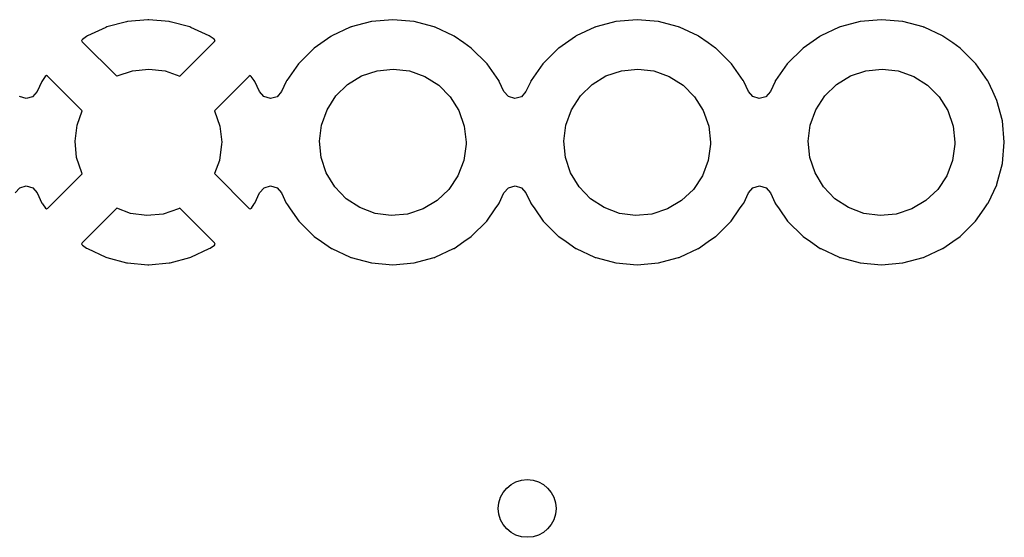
# Model space of a CAD drawing. Extents: x 2.72 to 6.23, y -5.23 to -2.47.
# Tile 16 of 18: x 5.31 to 5.72, y -3.25 to -3.03. Entities that reach past the tile are written whole.
import ezdxf

# ---------------------------------------------------------------- set-up
doc = ezdxf.new("R2010")
doc.units = 0
doc.header["$MEASUREMENT"] = 0
doc.layers.add('BLACK', color=7, linetype='CONTINUOUS')

msp = doc.modelspace()

# ---------------------------------------------------------------- linework, layer by layer
at = {"layer": 'BLACK', "linetype": 'CONTINUOUS'}
for p, q in [((5.35608, -3.03563), (5.34804, -3.03778)), ((5.3565, -3.03555), (5.35608, -3.03563)), ((5.36478, -3.03483), (5.3565, -3.03555)), ((5.36522, -3.03483), (5.36478, -3.03483)), ((5.3735, -3.03555), (5.36522, -3.03483)), ((5.37392, -3.03563), (5.3735, -3.03555)), ((5.38196, -3.03778), (5.37392, -3.03563)), ((5.45063, -3.03707), (5.44804, -3.03776)), ((5.45628, -3.03555), (5.45063, -3.03707)), ((5.465, -3.03479), (5.45628, -3.03555)), ((5.47372, -3.03555), (5.465, -3.03479)), ((5.47937, -3.03707), (5.47372, -3.03555)), ((5.48196, -3.03776), (5.47937, -3.03707)), ((5.55063, -3.03707), (5.54804, -3.03776)), ((5.55628, -3.03555), (5.55063, -3.03707)), ((5.565, -3.03479), (5.55628, -3.03555)), ((5.57372, -3.03555), (5.565, -3.03479)), ((5.57937, -3.03707), (5.57372, -3.03555)), ((5.58196, -3.03776), (5.57937, -3.03707)), ((5.65063, -3.03707), (5.64804, -3.03776)), ((5.65628, -3.03555), (5.65063, -3.03707)), ((5.665, -3.03479), (5.65628, -3.03555)), ((5.67372, -3.03555), (5.665, -3.03479)), ((5.67937, -3.03707), (5.67372, -3.03555)), ((5.68196, -3.03776), (5.67937, -3.03707)), ((5.3401, -3.04144), (5.33973, -3.04166)), ((5.34764, -3.03793), (5.3401, -3.04144)), ((5.34804, -3.03778), (5.34764, -3.03793)), ((5.38236, -3.03793), (5.38196, -3.03778)), ((5.3899, -3.04144), (5.38236, -3.03793)), ((5.39027, -3.04166), (5.3899, -3.04144)), ((5.43989, -3.04152), (5.43972, -3.04164)), ((5.44009, -3.04142), (5.43989, -3.04152)), ((5.44763, -3.03791), (5.44009, -3.04142)), ((5.44009, -3.04142), (5.44009, -3.04142)), ((5.44783, -3.03782), (5.44763, -3.03791)), ((5.44763, -3.03791), (5.44763, -3.03791)), ((5.44804, -3.03776), (5.44783, -3.03782)), ((5.44804, -3.03776), (5.44804, -3.03776)), ((5.48217, -3.03782), (5.48196, -3.03776)), ((5.48196, -3.03776), (5.48196, -3.03776)), ((5.48237, -3.03791), (5.48217, -3.03782)), ((5.48991, -3.04142), (5.48237, -3.03791)), ((5.48237, -3.03791), (5.48237, -3.03791)), ((5.49011, -3.04152), (5.48991, -3.04142)), ((5.48991, -3.04142), (5.48991, -3.04142)), ((5.49411, -3.04432), (5.49011, -3.04152)), ((5.53989, -3.04152), (5.53972, -3.04164)), ((5.54009, -3.04142), (5.53989, -3.04152)), ((5.54763, -3.03791), (5.54009, -3.04142)), ((5.54009, -3.04142), (5.54009, -3.04142)), ((5.54783, -3.03782), (5.54763, -3.03791)), ((5.54763, -3.03791), (5.54763, -3.03791)), ((5.54804, -3.03776), (5.54783, -3.03782)), ((5.54804, -3.03776), (5.54804, -3.03776)), ((5.58217, -3.03782), (5.58196, -3.03776)), ((5.58196, -3.03776), (5.58196, -3.03776)), ((5.58237, -3.03791), (5.58217, -3.03782)), ((5.58991, -3.04142), (5.58237, -3.03791)), ((5.58237, -3.03791), (5.58237, -3.03791)), ((5.59011, -3.04152), (5.58991, -3.04142)), ((5.58991, -3.04142), (5.58991, -3.04142)), ((5.59411, -3.04432), (5.59011, -3.04152)), ((5.63989, -3.04152), (5.63972, -3.04164)), ((5.64009, -3.04142), (5.63989, -3.04152)), ((5.64763, -3.03791), (5.64009, -3.04142)), ((5.64009, -3.04142), (5.64009, -3.04142)), ((5.64783, -3.03782), (5.64763, -3.03791)), ((5.64763, -3.03791), (5.64763, -3.03791)), ((5.64804, -3.03776), (5.64783, -3.03782)), ((5.64804, -3.03776), (5.64804, -3.03776)), ((5.68217, -3.03782), (5.68196, -3.03776)), ((5.68196, -3.03776), (5.68196, -3.03776)), ((5.68237, -3.03791), (5.68217, -3.03782)), ((5.68991, -3.04142), (5.68237, -3.03791)), ((5.68237, -3.03791), (5.68237, -3.03791)), ((5.69011, -3.04152), (5.68991, -3.04142)), ((5.68991, -3.04142), (5.68991, -3.04142)), ((5.69411, -3.04432), (5.69011, -3.04152)), ((5.338, -3.04287), (5.33767, -3.04328)), ((5.33767, -3.04328), (5.33795, -3.04381)), ((5.33795, -3.04381), (5.35208, -3.05794)), ((5.33973, -3.04166), (5.338, -3.04287)), ((5.37791, -3.05795), (5.39208, -3.04378)), ((5.39197, -3.04284), (5.39027, -3.04166)), ((5.39233, -3.04332), (5.39197, -3.04284)), ((5.39208, -3.04378), (5.39233, -3.04332)), ((5.43972, -3.04164), (5.4329, -3.04641)), ((5.43972, -3.04164), (5.43972, -3.04164)), ((5.4971, -3.04641), (5.49411, -3.04432)), ((5.53972, -3.04164), (5.5329, -3.04641)), ((5.53972, -3.04164), (5.53972, -3.04164)), ((5.5971, -3.04641), (5.59411, -3.04432)), ((5.63972, -3.04164), (5.6329, -3.04641)), ((5.63972, -3.04164), (5.63972, -3.04164)), ((5.6971, -3.04641), (5.69411, -3.04432)), ((5.43273, -3.04654), (5.42654, -3.05273)), ((5.4329, -3.04641), (5.43273, -3.04654)), ((5.4329, -3.04641), (5.4329, -3.04641)), ((5.49727, -3.04654), (5.4971, -3.04641)), ((5.4971, -3.04641), (5.4971, -3.04641)), ((5.50346, -3.05273), (5.49727, -3.04654)), ((5.53273, -3.04654), (5.52654, -3.05273)), ((5.5329, -3.04641), (5.53273, -3.04654)), ((5.5329, -3.04641), (5.5329, -3.04641)), ((5.59727, -3.04654), (5.5971, -3.04641)), ((5.5971, -3.04641), (5.5971, -3.04641)), ((5.60346, -3.05273), (5.59727, -3.04654)), ((5.63273, -3.04654), (5.62654, -3.05273)), ((5.6329, -3.04641), (5.63273, -3.04654)), ((5.6329, -3.04641), (5.6329, -3.04641)), ((5.69727, -3.04654), (5.6971, -3.04641)), ((5.6971, -3.04641), (5.6971, -3.04641)), ((5.70346, -3.05273), (5.69727, -3.04654)), ((5.42641, -3.0529), (5.42164, -3.05972)), ((5.42654, -3.05273), (5.42641, -3.0529)), ((5.42641, -3.0529), (5.42641, -3.0529)), ((5.50359, -3.0529), (5.50346, -3.05273)), ((5.50836, -3.05972), (5.50359, -3.0529)), ((5.50359, -3.0529), (5.50359, -3.0529)), ((5.52641, -3.0529), (5.52164, -3.05972)), ((5.52654, -3.05273), (5.52641, -3.0529)), ((5.52641, -3.0529), (5.52641, -3.0529)), ((5.60359, -3.0529), (5.60346, -3.05273)), ((5.60836, -3.05972), (5.60359, -3.0529)), ((5.60359, -3.0529), (5.60359, -3.0529)), ((5.62641, -3.0529), (5.62164, -3.05972)), ((5.62654, -3.05273), (5.62641, -3.0529)), ((5.62641, -3.0529), (5.62641, -3.0529)), ((5.70359, -3.0529), (5.70346, -3.05273)), ((5.70836, -3.05972), (5.70359, -3.0529)), ((5.70359, -3.0529), (5.70359, -3.0529)), ((5.35223, -3.05786), (5.35856, -3.0557)), ((5.35856, -3.0557), (5.36521, -3.055)), ((5.36521, -3.055), (5.37185, -3.05579)), ((5.37185, -3.05579), (5.37791, -3.05795)), ((5.45223, -3.05786), (5.45856, -3.0557)), ((5.45856, -3.0557), (5.46521, -3.055)), ((5.46521, -3.055), (5.47185, -3.05579)), ((5.47185, -3.05579), (5.47815, -3.05804)), ((5.55223, -3.05786), (5.55856, -3.0557)), ((5.55856, -3.0557), (5.56521, -3.055)), ((5.56521, -3.055), (5.57185, -3.05579)), ((5.57185, -3.05579), (5.57815, -3.05804)), ((5.65223, -3.05786), (5.65856, -3.0557)), ((5.65856, -3.0557), (5.66521, -3.055)), ((5.66521, -3.055), (5.67185, -3.05579)), ((5.67185, -3.05579), (5.67815, -3.05804)), ((5.32144, -3.0601), (5.31951, -3.06425)), ((5.32166, -3.05973), (5.32144, -3.0601)), ((5.32284, -3.05803), (5.32166, -3.05973)), ((5.32332, -3.05767), (5.32284, -3.05803)), ((5.32378, -3.05792), (5.32332, -3.05767)), ((5.33797, -3.07211), (5.32378, -3.05792)), ((5.35208, -3.05794), (5.35223, -3.05786)), ((5.40619, -3.05795), (5.39207, -3.07207)), ((5.40672, -3.05767), (5.40619, -3.05795)), ((5.40713, -3.058), (5.40672, -3.05767)), ((5.40834, -3.05973), (5.40713, -3.058)), ((5.40856, -3.0601), (5.40834, -3.05973)), ((5.41049, -3.06425), (5.40856, -3.0601)), ((5.42142, -3.06009), (5.41948, -3.06425)), ((5.42152, -3.05989), (5.42142, -3.06009)), ((5.42142, -3.06009), (5.42142, -3.06009)), ((5.42164, -3.05972), (5.42152, -3.05989)), ((5.44175, -3.06604), (5.44653, -3.06136)), ((5.44653, -3.06136), (5.45223, -3.05786)), ((5.47815, -3.05804), (5.4838, -3.06162)), ((5.4838, -3.06162), (5.48851, -3.06637)), ((5.50848, -3.05989), (5.50836, -3.05972)), ((5.50858, -3.06009), (5.50848, -3.05989)), ((5.5105, -3.06423), (5.50858, -3.06009)), ((5.50858, -3.06009), (5.50858, -3.06009)), ((5.52142, -3.06009), (5.5195, -3.06423)), ((5.52152, -3.05989), (5.52142, -3.06009)), ((5.52142, -3.06009), (5.52142, -3.06009)), ((5.52164, -3.05972), (5.52152, -3.05989)), ((5.54175, -3.06604), (5.54653, -3.06136)), ((5.54653, -3.06136), (5.55223, -3.05786)), ((5.57815, -3.05804), (5.5838, -3.06162)), ((5.5838, -3.06162), (5.58851, -3.06637)), ((5.60848, -3.05989), (5.60836, -3.05972)), ((5.60858, -3.06009), (5.60848, -3.05989)), ((5.6105, -3.06423), (5.60858, -3.06009)), ((5.60858, -3.06009), (5.60858, -3.06009)), ((5.62142, -3.06009), (5.6195, -3.06423)), ((5.62152, -3.05989), (5.62142, -3.06009)), ((5.62142, -3.06009), (5.62142, -3.06009)), ((5.62164, -3.05972), (5.62152, -3.05989)), ((5.64175, -3.06604), (5.64653, -3.06136)), ((5.64653, -3.06136), (5.65223, -3.05786)), ((5.67815, -3.05804), (5.6838, -3.06162)), ((5.6838, -3.06162), (5.68851, -3.06637)), ((5.70848, -3.05989), (5.70836, -3.05972)), ((5.70858, -3.06009), (5.70848, -3.05989)), ((5.7105, -3.06423), (5.70858, -3.06009)), ((5.70858, -3.06009), (5.70858, -3.06009)), ((5.31951, -3.06425), (5.31766, -3.06635)), ((5.41227, -3.06631), (5.41049, -3.06425)), ((5.41948, -3.06425), (5.41764, -3.06635)), ((5.51229, -3.06628), (5.5105, -3.06423)), ((5.5195, -3.06423), (5.51765, -3.06633)), ((5.61229, -3.06628), (5.6105, -3.06423)), ((5.6195, -3.06423), (5.61765, -3.06633)), ((5.71218, -3.06783), (5.7105, -3.06423)), ((5.31497, -3.06711), (5.3123, -3.06631)), ((5.31766, -3.06635), (5.31497, -3.06711)), ((5.41495, -3.06711), (5.41227, -3.06631)), ((5.41764, -3.06635), (5.41495, -3.06711)), ((5.43813, -3.07166), (5.44175, -3.06604)), ((5.48851, -3.06637), (5.49205, -3.07204)), ((5.51496, -3.06709), (5.51229, -3.06628)), ((5.51765, -3.06633), (5.51496, -3.06709)), ((5.53813, -3.07166), (5.54175, -3.06604)), ((5.58851, -3.06637), (5.59205, -3.07204)), ((5.61496, -3.06709), (5.61229, -3.06628)), ((5.61765, -3.06633), (5.61496, -3.06709)), ((5.63813, -3.07166), (5.64175, -3.06604)), ((5.68851, -3.06637), (5.69205, -3.07204)), ((5.71445, -3.07628), (5.71218, -3.06783)), ((5.33584, -3.07795), (5.33797, -3.07211)), ((5.39207, -3.07207), (5.39425, -3.07835)), ((5.43584, -3.07795), (5.43813, -3.07166)), ((5.49205, -3.07204), (5.49425, -3.07835)), ((5.53584, -3.07795), (5.53813, -3.07166)), ((5.59205, -3.07204), (5.59425, -3.07835)), ((5.63584, -3.07795), (5.63813, -3.07166)), ((5.69205, -3.07204), (5.69425, -3.07835)), ((5.71521, -3.085), (5.71445, -3.07628)), ((5.335, -3.08458), (5.33584, -3.07795)), ((5.39425, -3.07835), (5.395, -3.085)), ((5.435, -3.08458), (5.43584, -3.07795)), ((5.49425, -3.07835), (5.495, -3.085)), ((5.535, -3.08458), (5.53584, -3.07795)), ((5.59425, -3.07835), (5.595, -3.085)), ((5.635, -3.08458), (5.63584, -3.07795)), ((5.69425, -3.07835), (5.695, -3.085)), ((5.33566, -3.09124), (5.335, -3.08458)), ((5.39499, -3.08584), (5.39406, -3.09246)), ((5.395, -3.085), (5.39499, -3.08584)), ((5.43566, -3.09124), (5.435, -3.08458)), ((5.49499, -3.08584), (5.49406, -3.09246)), ((5.495, -3.085), (5.49499, -3.08584)), ((5.53566, -3.09124), (5.535, -3.08458)), ((5.59499, -3.08584), (5.59406, -3.09246)), ((5.595, -3.085), (5.59499, -3.08584)), ((5.63566, -3.09124), (5.635, -3.08458)), ((5.69499, -3.08584), (5.69406, -3.09246)), ((5.695, -3.085), (5.69499, -3.08584)), ((5.71445, -3.09372), (5.71521, -3.085)), ((5.33777, -3.09758), (5.33566, -3.09124)), ((5.39406, -3.09246), (5.39201, -3.09786)), ((5.43777, -3.09758), (5.43566, -3.09124)), ((5.49406, -3.09246), (5.49168, -3.09871)), ((5.53777, -3.09758), (5.53566, -3.09124)), ((5.59406, -3.09246), (5.59168, -3.09871)), ((5.63777, -3.09758), (5.63566, -3.09124)), ((5.69406, -3.09246), (5.69168, -3.09871)), ((5.71218, -3.10217), (5.71445, -3.09372)), ((5.32381, -3.11205), (5.33796, -3.0979)), ((5.33796, -3.0979), (5.33777, -3.09758)), ((5.39201, -3.09786), (5.40622, -3.11208)), ((5.44123, -3.1033), (5.43777, -3.09758)), ((5.54123, -3.1033), (5.53777, -3.09758)), ((5.64123, -3.1033), (5.63777, -3.09758)), ((5.49168, -3.09871), (5.48798, -3.10428)), ((5.59168, -3.09871), (5.58798, -3.10428)), ((5.69168, -3.09871), (5.68798, -3.10428)), ((5.31051, -3.10575), (5.31236, -3.10365)), ((5.31236, -3.10365), (5.31505, -3.10289)), ((5.31505, -3.10289), (5.31773, -3.10369)), ((5.31773, -3.10369), (5.31951, -3.10575)), ((5.31951, -3.10575), (5.32144, -3.1099)), ((5.40856, -3.1099), (5.41049, -3.10575)), ((5.41049, -3.10575), (5.41234, -3.10365)), ((5.41234, -3.10365), (5.41503, -3.10289)), ((5.41503, -3.10289), (5.4177, -3.10369)), ((5.4177, -3.10369), (5.41948, -3.10575)), ((5.41948, -3.10575), (5.42142, -3.10991)), ((5.44588, -3.10812), (5.44123, -3.1033)), ((5.48798, -3.10428), (5.48314, -3.1089)), ((5.50858, -3.10991), (5.5105, -3.10577)), ((5.5105, -3.10577), (5.51235, -3.10367)), ((5.51235, -3.10367), (5.51504, -3.10291)), ((5.51504, -3.10291), (5.51771, -3.10372)), ((5.51771, -3.10372), (5.5195, -3.10577)), ((5.5195, -3.10577), (5.52142, -3.10991)), ((5.54588, -3.10812), (5.54123, -3.1033)), ((5.58798, -3.10428), (5.58314, -3.1089)), ((5.60858, -3.10991), (5.6105, -3.10577)), ((5.6105, -3.10577), (5.61235, -3.10367)), ((5.61235, -3.10367), (5.61504, -3.10291)), ((5.61504, -3.10291), (5.61771, -3.10372)), ((5.61771, -3.10372), (5.6195, -3.10577)), ((5.6195, -3.10577), (5.62142, -3.10991)), ((5.64588, -3.10812), (5.64123, -3.1033)), ((5.68798, -3.10428), (5.68314, -3.1089)), ((5.70858, -3.10991), (5.71209, -3.10237)), ((5.71209, -3.10237), (5.71218, -3.10217)), ((5.71209, -3.10237), (5.71209, -3.10237)), ((5.32144, -3.1099), (5.32166, -3.11027)), ((5.40834, -3.11027), (5.40856, -3.1099)), ((5.42142, -3.10991), (5.42142, -3.10991)), ((5.42142, -3.10991), (5.42152, -3.11011)), ((5.45147, -3.11178), (5.44588, -3.10812)), ((5.48314, -3.1089), (5.47739, -3.11232)), ((5.50848, -3.11011), (5.50858, -3.10991)), ((5.50858, -3.10991), (5.50858, -3.10991)), ((5.52142, -3.10991), (5.52142, -3.10991)), ((5.52142, -3.10991), (5.52152, -3.11011)), ((5.55147, -3.11178), (5.54588, -3.10812)), ((5.58314, -3.1089), (5.57739, -3.11232)), ((5.60848, -3.11011), (5.60858, -3.10991)), ((5.60858, -3.10991), (5.60858, -3.10991)), ((5.62142, -3.10991), (5.62142, -3.10991)), ((5.62142, -3.10991), (5.62152, -3.11011)), ((5.65147, -3.11178), (5.64588, -3.10812)), ((5.68314, -3.1089), (5.67739, -3.11232)), ((5.70848, -3.11011), (5.70858, -3.10991)), ((5.70858, -3.10991), (5.70858, -3.10991)), ((5.32166, -3.11027), (5.32287, -3.112)), ((5.32287, -3.112), (5.32328, -3.11233)), ((5.32328, -3.11233), (5.32381, -3.11205)), ((5.35212, -3.11202), (5.33792, -3.12622)), ((5.35774, -3.11411), (5.35212, -3.11202)), ((5.37739, -3.11232), (5.37103, -3.11439)), ((5.37789, -3.11203), (5.37739, -3.11232)), ((5.39205, -3.12619), (5.37789, -3.11203)), ((5.40622, -3.11208), (5.40668, -3.11233)), ((5.40668, -3.11233), (5.40716, -3.11197)), ((5.40716, -3.11197), (5.40834, -3.11027)), ((5.42152, -3.11011), (5.42164, -3.11028)), ((5.42164, -3.11028), (5.42164, -3.11028)), ((5.42164, -3.11028), (5.42308, -3.11233)), ((5.42308, -3.11233), (5.42654, -3.11727)), ((5.45774, -3.11411), (5.45147, -3.11178)), ((5.47739, -3.11232), (5.47103, -3.11439)), ((5.50346, -3.11727), (5.50692, -3.11233)), ((5.50692, -3.11233), (5.50836, -3.11028)), ((5.50836, -3.11028), (5.50848, -3.11011)), ((5.50836, -3.11028), (5.50836, -3.11028)), ((5.52152, -3.11011), (5.52164, -3.11028)), ((5.52164, -3.11028), (5.52164, -3.11028)), ((5.52164, -3.11028), (5.52308, -3.11233)), ((5.52308, -3.11233), (5.52654, -3.11727)), ((5.55774, -3.11411), (5.55147, -3.11178)), ((5.57739, -3.11232), (5.57103, -3.11439)), ((5.60346, -3.11727), (5.60692, -3.11233)), ((5.60692, -3.11233), (5.60836, -3.11028)), ((5.60836, -3.11028), (5.60848, -3.11011)), ((5.60836, -3.11028), (5.60836, -3.11028)), ((5.62152, -3.11011), (5.62164, -3.11028)), ((5.62164, -3.11028), (5.62164, -3.11028)), ((5.62164, -3.11028), (5.62308, -3.11233)), ((5.62308, -3.11233), (5.62654, -3.11727)), ((5.65774, -3.11411), (5.65147, -3.11178)), ((5.67739, -3.11232), (5.67103, -3.11439)), ((5.70346, -3.11727), (5.70692, -3.11233)), ((5.70692, -3.11233), (5.70836, -3.11028)), ((5.70836, -3.11028), (5.70848, -3.11011)), ((5.70836, -3.11028), (5.70836, -3.11028)), ((5.36437, -3.11499), (5.35774, -3.11411)), ((5.37103, -3.11439), (5.36437, -3.11499)), ((5.42654, -3.11727), (5.43273, -3.12346)), ((5.46437, -3.11499), (5.45774, -3.11411)), ((5.47103, -3.11439), (5.46437, -3.11499)), ((5.49727, -3.12346), (5.50346, -3.11727)), ((5.52654, -3.11727), (5.53273, -3.12346)), ((5.56437, -3.11499), (5.55774, -3.11411)), ((5.57103, -3.11439), (5.56437, -3.11499)), ((5.59727, -3.12346), (5.60346, -3.11727)), ((5.62654, -3.11727), (5.63273, -3.12346)), ((5.66437, -3.11499), (5.65774, -3.11411)), ((5.67103, -3.11439), (5.66437, -3.11499)), ((5.69727, -3.12346), (5.70346, -3.11727)), ((5.43273, -3.12346), (5.4329, -3.12359)), ((5.4329, -3.12359), (5.4329, -3.12359)), ((5.4329, -3.12359), (5.43589, -3.12568)), ((5.43589, -3.12568), (5.43989, -3.12848)), ((5.49011, -3.12848), (5.49411, -3.12568)), ((5.49411, -3.12568), (5.4971, -3.12359)), ((5.4971, -3.12359), (5.49727, -3.12346)), ((5.4971, -3.12359), (5.4971, -3.12359)), ((5.53273, -3.12346), (5.5329, -3.12359)), ((5.5329, -3.12359), (5.5329, -3.12359)), ((5.5329, -3.12359), (5.53589, -3.12568)), ((5.53589, -3.12568), (5.53989, -3.12848)), ((5.59011, -3.12848), (5.59411, -3.12568)), ((5.59411, -3.12568), (5.5971, -3.12359)), ((5.5971, -3.12359), (5.59727, -3.12346)), ((5.5971, -3.12359), (5.5971, -3.12359)), ((5.63273, -3.12346), (5.6329, -3.12359)), ((5.6329, -3.12359), (5.6329, -3.12359)), ((5.6329, -3.12359), (5.63589, -3.12568)), ((5.63589, -3.12568), (5.63989, -3.12848)), ((5.69011, -3.12848), (5.69411, -3.12568)), ((5.69411, -3.12568), (5.6971, -3.12359)), ((5.6971, -3.12359), (5.69727, -3.12346)), ((5.6971, -3.12359), (5.6971, -3.12359)), ((5.33792, -3.12622), (5.33767, -3.12668)), ((5.33767, -3.12668), (5.33803, -3.12716)), ((5.33803, -3.12716), (5.33973, -3.12834)), ((5.33973, -3.12834), (5.3401, -3.12856)), ((5.3401, -3.12856), (5.34764, -3.13207)), ((5.38236, -3.13207), (5.3899, -3.12856)), ((5.3899, -3.12856), (5.39027, -3.12834)), ((5.39027, -3.12834), (5.392, -3.12713)), ((5.392, -3.12713), (5.39233, -3.12672)), ((5.39233, -3.12672), (5.39205, -3.12619)), ((5.43989, -3.12848), (5.44009, -3.12858)), ((5.44009, -3.12858), (5.44009, -3.12858)), ((5.44009, -3.12858), (5.44759, -3.13207)), ((5.48241, -3.13207), (5.48991, -3.12858)), ((5.48991, -3.12858), (5.49011, -3.12848)), ((5.48991, -3.12858), (5.48991, -3.12858)), ((5.53989, -3.12848), (5.54009, -3.12858)), ((5.54009, -3.12858), (5.54009, -3.12858)), ((5.54009, -3.12858), (5.54759, -3.13207)), ((5.58241, -3.13207), (5.58991, -3.12858)), ((5.58991, -3.12858), (5.59011, -3.12848)), ((5.58991, -3.12858), (5.58991, -3.12858)), ((5.63989, -3.12848), (5.64009, -3.12858)), ((5.64009, -3.12858), (5.64009, -3.12858)), ((5.64009, -3.12858), (5.64759, -3.13207)), ((5.68241, -3.13207), (5.68991, -3.12858)), ((5.68991, -3.12858), (5.69011, -3.12848)), ((5.68991, -3.12858), (5.68991, -3.12858)), ((5.34764, -3.13207), (5.34804, -3.13222)), ((5.34804, -3.13222), (5.35608, -3.13437)), ((5.37392, -3.13437), (5.38196, -3.13222)), ((5.38196, -3.13222), (5.38236, -3.13207)), ((5.44759, -3.13207), (5.44783, -3.13218)), ((5.44783, -3.13218), (5.44804, -3.13224)), ((5.44804, -3.13224), (5.44804, -3.13224)), ((5.44804, -3.13224), (5.45063, -3.13293)), ((5.45063, -3.13293), (5.45628, -3.13445)), ((5.47372, -3.13445), (5.47937, -3.13293)), ((5.47937, -3.13293), (5.48196, -3.13224)), ((5.48196, -3.13224), (5.48217, -3.13218)), ((5.48196, -3.13224), (5.48196, -3.13224)), ((5.48217, -3.13218), (5.48241, -3.13207)), ((5.54759, -3.13207), (5.54783, -3.13218)), ((5.54783, -3.13218), (5.54804, -3.13224)), ((5.54804, -3.13224), (5.54804, -3.13224)), ((5.54804, -3.13224), (5.55063, -3.13293)), ((5.55063, -3.13293), (5.55628, -3.13445)), ((5.57372, -3.13445), (5.57937, -3.13293)), ((5.57937, -3.13293), (5.58196, -3.13224)), ((5.58196, -3.13224), (5.58217, -3.13218)), ((5.58196, -3.13224), (5.58196, -3.13224)), ((5.58217, -3.13218), (5.58241, -3.13207)), ((5.64759, -3.13207), (5.64783, -3.13218)), ((5.64783, -3.13218), (5.64804, -3.13224)), ((5.64804, -3.13224), (5.64804, -3.13224)), ((5.64804, -3.13224), (5.65063, -3.13293)), ((5.65063, -3.13293), (5.65628, -3.13445)), ((5.67372, -3.13445), (5.67937, -3.13293)), ((5.67937, -3.13293), (5.68196, -3.13224)), ((5.68196, -3.13224), (5.68217, -3.13218)), ((5.68196, -3.13224), (5.68196, -3.13224)), ((5.68217, -3.13218), (5.68241, -3.13207)), ((5.35608, -3.13437), (5.3565, -3.13445)), ((5.3565, -3.13445), (5.36478, -3.13517)), ((5.36478, -3.13517), (5.36522, -3.13517)), ((5.36522, -3.13517), (5.3735, -3.13445)), ((5.3735, -3.13445), (5.37392, -3.13437)), ((5.45628, -3.13445), (5.465, -3.13521)), ((5.465, -3.13521), (5.47372, -3.13445)), ((5.55628, -3.13445), (5.565, -3.13521)), ((5.565, -3.13521), (5.57372, -3.13445)), ((5.65628, -3.13445), (5.665, -3.13521)), ((5.665, -3.13521), (5.67372, -3.13445))]:
    msp.add_line(p, q, dxfattribs=at)
at = {"layer": 'BLACK'}
msp.add_circle((5.52, -3.235), 0.01181, dxfattribs=at)

doc.saveas('drawing.dxf')
